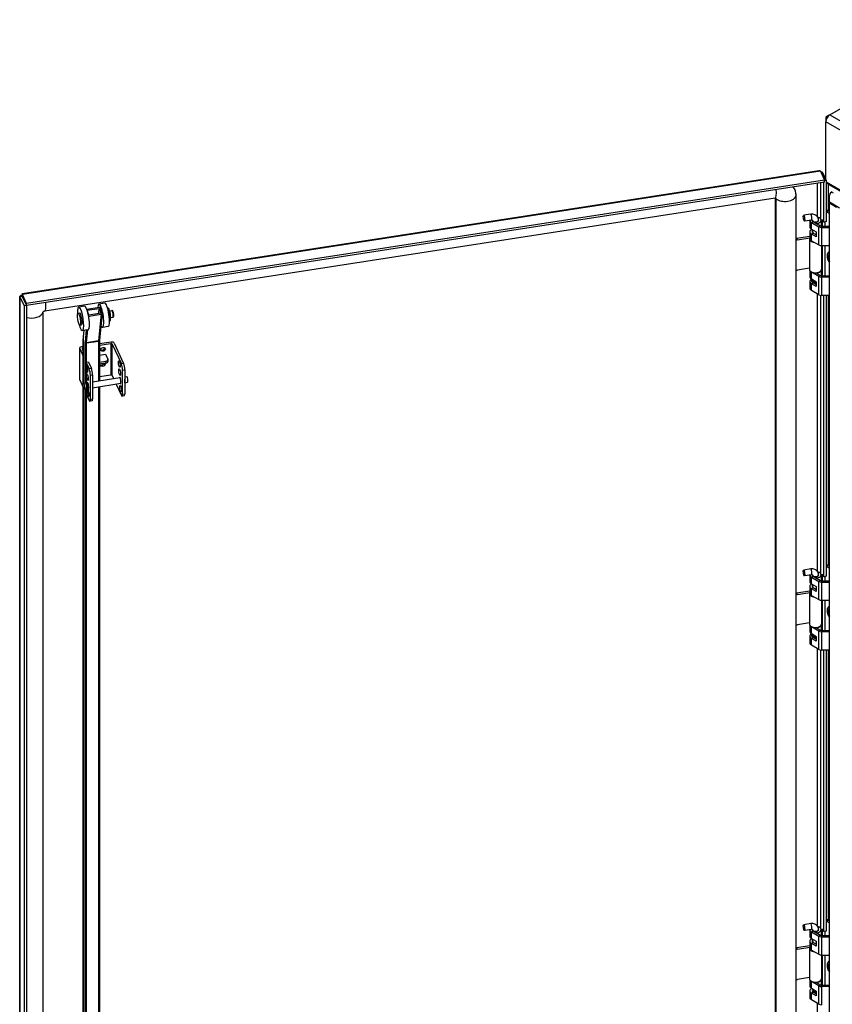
# Model space of a CAD drawing. Extents: x 784 to 1207, y 24 to 294.
# Tile 180 of 217: x 1104 to 1132, y 142 to 177. Entities that reach past the tile are written whole.
import ezdxf

# ---------------------------------------------------------------- set-up
doc = ezdxf.new("R2010")
doc.units = 0
doc.header["$LTSCALE"] = 4
doc.header["$MEASUREMENT"] = 0
doc.layers.get('0').update_dxf_attribs({"linetype": 'CONTINUOUS'})

msp = doc.modelspace()

# ---------------------------------------------------------------- linework, layer by layer
for p, q in [((1132.237, 173.615), (1138.015, 176.951)), ((1132.237, 173.615), (1132.093, 173.532)), ((1132.093, 173.532), (1132.093, 173.366)), ((1132.093, 173.532), (1132.135, 173.508)), ((1132.093, 171.353), (1132.093, 173.366)), ((1174.47, 148.899), (1132.093, 173.366)), ((1132.237, 173.615), (1174.614, 149.149)), ((1131.901, 171.643), (1103.897, 167.311)), ((1103.901, 167.344), (1131.845, 171.667)), ((1131.901, 171.643), (1132.047, 171.328)), ((1132.047, 171.328), (1104.043, 166.996)), ((1131.932, 171.577), (1131.985, 171.585)), ((1132.104, 171.328), (1131.985, 171.585)), ((1132.047, 171.319), (1132.104, 171.328)), ((1132.047, 171.257), (1132.047, 171.328)), ((1132.104, 171.328), (1132.104, 169.868)), ((1132.047, 171.257), (1104.043, 166.925)), ((1131.806, 170.027), (1131.806, 171.22)), ((1131.901, 171.235), (1131.901, 169.98)), ((1132.02, 169.856), (1132.02, 171.253)), ((1132.104, 171.265), (1133.102, 170.689)), ((1132.116, 170.249), (1132.116, 171.258)), ((1132.206, 171.206), (1132.176, 171.188)), ((1132.176, 171.188), (1132.176, 170.252)), ((1132.176, 171.188), (1133.02, 170.701)), ((1130.318, 170.694), (1104.684, 166.728)), ((1130.332, 116.745), (1130.332, 170.695)), ((1130.346, 116.716), (1130.346, 170.668)), ((1131.051, 116.827), (1131.051, 170.778)), ((1131.051, 116.825), (1131.051, 170.776)), ((1132.217, 170.563), (1132.217, 170.783)), ((1132.321, 170.913), (1132.26, 170.878)), ((1132.127, 170.256), (1132.104, 170.243)), ((1132.118, 170.215), (1132.179, 170.25)), ((1132.179, 170.25), (1132.217, 170.229)), ((1132.217, 170.563), (1132.576, 170.355)), ((1132.247, 170.545), (1132.217, 170.527)), ((1132.217, 170.527), (1132.468, 170.382)), ((1132.217, 116.52), (1132.217, 170.527)), ((1131.31, 170.078), (1131.316, 170.087)), ((1131.564, 170.128), (1131.321, 170.09)), ((1131.338, 169.893), (1131.347, 169.886)), ((1131.596, 169.922), (1131.352, 169.884)), ((1131.532, 169.912), (1131.532, 169.687)), ((1131.627, 169.896), (1131.627, 169.919)), ((1131.872, 170.002), (1131.827, 169.976)), ((1131.835, 169.896), (1131.835, 169.92)), ((1131.93, 169.92), (1131.93, 169.717)), ((1131.98, 169.715), (1131.98, 169.943)), ((1131.98, 169.943), (1132.02, 169.856)), ((1132.118, 170.215), (1132.217, 170.158)), ((1131.59, 169.839), (1131.651, 169.874)), ((1131.59, 169.605), (1131.59, 169.839)), ((1131.59, 169.839), (1131.851, 169.688)), ((1131.59, 169.605), (1131.76, 169.507)), ((1131.627, 169.492), (1131.627, 169.584)), ((1131.651, 169.874), (1131.912, 169.724)), ((1131.76, 169.812), (1131.76, 169.858)), ((1131.76, 169.858), (1131.783, 169.809)), ((1131.783, 169.799), (1131.783, 169.809)), ((1131.851, 169.688), (1131.912, 169.724)), ((1131.851, 169.051), (1131.851, 169.688)), ((1131.949, 169.715), (1132.217, 169.715)), ((1131.949, 169.665), (1131.949, 169.715)), ((1131.949, 169.665), (1132.217, 169.665)), ((1131.949, 169.027), (1131.949, 169.665)), ((1132.104, 169.868), (1132.02, 169.856)), ((1132.064, 169.862), (1132.064, 169.715)), ((1131.068, 169.286), (1131.532, 169.357)), ((1131.094, 169.23), (1131.068, 169.286)), ((1131.094, 169.23), (1131.532, 169.298)), ((1131.518, 169.261), (1131.518, 168.198)), ((1131.532, 169.288), (1131.524, 169.289)), ((1131.532, 169.516), (1131.532, 169.283)), ((1131.59, 169.435), (1131.651, 169.47)), ((1131.76, 169.337), (1131.59, 169.435)), ((1131.59, 169.201), (1131.59, 169.435)), ((1131.651, 169.47), (1131.76, 169.408)), ((1131.76, 169.507), (1131.76, 169.337)), ((1131.76, 169.453), (1131.76, 169.454)), ((1131.76, 169.408), (1131.76, 169.454)), ((1131.59, 169.201), (1131.851, 169.051)), ((1131.943, 169.027), (1131.943, 168.198)), ((1131.949, 169.027), (1132.217, 169.027)), ((1131.98, 167.971), (1131.98, 169.027)), ((1132.064, 169.027), (1132.064, 167.971)), ((1131.518, 168.232), (1131.094, 168.167)), ((1131.532, 168.155), (1131.532, 167.943)), ((1131.63, 167.744), (1131.572, 167.84)), ((1131.59, 168.096), (1131.6, 168.101)), ((1131.851, 167.945), (1131.59, 168.096)), ((1131.59, 167.862), (1131.59, 168.096)), ((1131.59, 167.862), (1131.76, 167.763)), ((1131.747, 168.076), (1131.912, 167.98)), ((1131.76, 168.068), (1131.76, 168.077)), ((1131.783, 168.066), (1131.777, 168.078)), ((1131.783, 168.055), (1131.783, 168.066)), ((1131.851, 167.945), (1131.912, 167.98)), ((1131.851, 167.307), (1131.851, 167.945)), ((1131.93, 168.155), (1131.93, 167.974)), ((1131.949, 167.921), (1131.949, 167.971)), ((1131.949, 167.971), (1132.217, 167.971)), ((1132.217, 167.921), (1131.949, 167.921)), ((1131.949, 167.284), (1131.949, 167.921)), ((1131.532, 167.773), (1131.532, 167.539)), ((1131.59, 167.692), (1131.651, 167.727)), ((1131.76, 167.593), (1131.59, 167.692)), ((1131.59, 167.458), (1131.59, 167.692)), ((1131.628, 167.746), (1131.628, 167.747)), ((1131.651, 167.727), (1131.76, 167.664)), ((1131.676, 167.722), (1131.663, 167.72)), ((1131.666, 167.803), (1131.666, 167.818)), ((1131.666, 167.803), (1131.678, 167.794)), ((1131.678, 167.793), (1131.673, 167.79)), ((1131.678, 167.781), (1131.678, 167.811)), ((1131.715, 167.79), (1131.715, 167.699)), ((1131.76, 167.763), (1131.76, 167.593)), ((1131.76, 167.71), (1131.76, 167.71)), ((1131.76, 167.664), (1131.76, 167.71)), ((1103.807, 112.035), (1103.807, 167.241)), ((1103.896, 167.239), (1103.812, 167.226)), ((1103.812, 167.226), (1103.958, 166.912)), ((1103.812, 167.226), (1103.812, 112)), ((1103.896, 167.239), (1104.042, 166.925)), ((1104.043, 166.996), (1103.897, 167.311)), ((1103.897, 167.24), (1103.897, 167.311)), ((1103.897, 167.24), (1104.043, 166.925)), ((1131.851, 167.307), (1131.59, 167.458)), ((1131.806, 157.588), (1131.806, 167.333)), ((1131.901, 167.288), (1131.901, 157.541)), ((1132.217, 167.284), (1131.949, 167.284)), ((1132.02, 157.417), (1132.02, 167.284)), ((1132.104, 167.284), (1132.104, 157.43)), ((1132.116, 157.811), (1132.116, 167.284)), ((1132.176, 167.284), (1132.176, 157.813)), ((1103.951, 167.122), (1103.951, 167.12)), ((1104.042, 166.925), (1103.958, 166.912)), ((1103.958, 166.912), (1103.958, 111.686)), ((1104.042, 166.925), (1104.042, 111.698)), ((1104.043, 166.925), (1104.043, 166.996)), ((1106.081, 166.902), (1105.88, 166.871)), ((1106.588, 166.857), (1106.164, 166.791)), ((1106.175, 166.76), (1106.598, 166.826)), ((1106.581, 166.66), (1106.598, 166.826)), ((1106.786, 167.011), (1106.585, 166.98)), ((1106.598, 166.826), (1106.656, 166.653)), ((1106.638, 166.832), (1106.696, 166.659)), ((1106.886, 166.842), (1106.901, 166.844)), ((1104.612, 166.688), (1104.612, 139.406)), ((1104.612, 166.686), (1104.612, 139.406)), ((1105.851, 166.656), (1105.912, 166.665)), ((1106.232, 166.587), (1106.175, 166.76)), ((1106.226, 166.605), (1106.598, 166.663)), ((1106.656, 166.653), (1106.232, 166.587)), ((1106.235, 166.482), (1106.243, 166.556)), ((1106.243, 166.556), (1106.666, 166.621)), ((1106.666, 166.621), (1106.57, 165.696)), ((1106.697, 166.648), (1106.601, 165.723)), ((1106.919, 166.712), (1106.924, 166.713)), ((1106.95, 166.512), (1106.955, 166.513)), ((1106.961, 166.735), (1107.038, 166.747)), ((1106.997, 166.503), (1107.074, 166.515)), ((1105.915, 166.244), (1105.975, 166.253)), ((1106.914, 166.187), (1106.712, 166.156)), ((1106.958, 166.379), (1106.972, 166.381)), ((1106.209, 166.078), (1106.007, 166.047)), ((1106.034, 165.766), (1106.034, 164.206)), ((1106.035, 164.206), (1106.035, 165.76)), ((1106.059, 166.055), (1106.037, 165.839)), ((1106.038, 165.828), (1106.062, 166.056)), ((1106.139, 166.068), (1106.096, 165.655)), ((1106.147, 165.63), (1106.193, 166.076)), ((1105.907, 165.434), (1105.907, 164.327)), ((1105.91, 165.422), (1106.034, 165.155)), ((1105.91, 164.315), (1105.91, 165.422)), ((1106.034, 165.491), (1105.969, 165.481)), ((1105.996, 165.413), (1106.034, 165.332)), ((1106.025, 165.442), (1106.034, 165.444)), ((1106.025, 165.349), (1106.025, 165.442)), ((1106.095, 165.631), (1106.095, 164.272)), ((1106.146, 165.614), (1106.569, 165.68)), ((1106.146, 164.928), (1106.146, 165.614)), ((1106.147, 165.63), (1106.57, 165.696)), ((1106.569, 165.68), (1106.569, 164.289)), ((1106.6, 165.703), (1106.6, 164.294)), ((1107.015, 165.643), (1106.6, 165.579)), ((1106.6, 165.531), (1106.999, 165.593)), ((1106.999, 165.593), (1106.999, 164.486)), ((1107.05, 164.469), (1107.05, 165.576)), ((1107.05, 165.576), (1107.374, 164.878)), ((1107.117, 165.609), (1107.451, 164.89)), ((1106.6, 165.183), (1106.818, 165.217)), ((1106.818, 165.217), (1106.898, 165.046)), ((1106.139, 164.927), (1106.243, 164.703)), ((1106.139, 164.927), (1106.139, 164.79)), ((1106.139, 164.73), (1106.139, 164.298)), ((1106.216, 164.939), (1106.146, 164.928)), ((1106.146, 164.792), (1106.166, 164.795)), ((1106.146, 164.729), (1106.146, 164.792)), ((1106.185, 164.735), (1106.146, 164.729)), ((1106.216, 164.939), (1106.32, 164.715)), ((1106.32, 164.715), (1106.243, 164.703)), ((1106.6, 164.939), (1106.826, 164.974)), ((1106.826, 164.91), (1106.6, 164.875)), ((1106.6, 164.832), (1106.7, 164.848)), ((1106.721, 164.804), (1106.6, 164.785)), ((1106.7, 164.848), (1106.721, 164.804)), ((1106.815, 164.908), (1106.818, 164.901)), ((1106.818, 164.908), (1106.818, 164.901)), ((1106.826, 164.974), (1106.826, 164.91)), ((1106.901, 165.031), (1106.901, 164.966)), ((1107.451, 164.89), (1107.374, 164.878)), ((1106.284, 164.488), (1106.36, 164.5)), ((1106.284, 163.636), (1106.284, 164.488)), ((1106.36, 164.5), (1106.36, 163.648)), ((1106.36, 164.256), (1107.322, 164.405)), ((1106.999, 164.486), (1106.6, 164.424)), ((1107.05, 164.469), (1107.096, 164.37)), ((1107.415, 164.663), (1107.491, 164.675)), ((1107.415, 163.811), (1107.415, 164.663)), ((1107.491, 164.675), (1107.491, 163.823)), ((1107.491, 164.431), (1107.56, 164.442)), ((1105.91, 164.315), (1106.034, 164.048)), ((1106.031, 164.205), (1106.111, 164.218)), ((1106.034, 164.056), (1106.034, 140.08)), ((1106.035, 140.074), (1106.035, 164.051)), ((1106.132, 164.299), (1106.111, 164.296)), ((1106.119, 164.294), (1106.14, 164.297)), ((1106.125, 164.209), (1106.119, 164.294)), ((1106.124, 164.209), (1106.122, 164.209)), ((1106.146, 164.212), (1106.125, 164.209)), ((1106.14, 164.297), (1106.146, 164.212)), ((1106.146, 164.223), (1106.191, 164.23)), ((1106.167, 164.027), (1106.151, 164.024)), ((1106.171, 164.183), (1106.161, 164.089)), ((1106.168, 164.026), (1106.188, 164.005)), ((1106.192, 164.186), (1106.171, 164.183)), ((1106.22, 164.024), (1106.223, 164.025)), ((1106.36, 164.046), (1107.354, 164.2)), ((1106.569, 164.078), (1106.569, 140.353)), ((1106.6, 164.083), (1106.6, 140.291)), ((1107.187, 164.174), (1107.374, 163.771)), ((1107.491, 164.221), (1107.592, 164.237)), ((1106.062, 164), (1106.143, 164.012)), ((1106.095, 164.005), (1106.095, 139.946)), ((1106.12, 164.005), (1106.13, 164.007)), ((1106.131, 164.011), (1106.128, 163.996)), ((1106.139, 163.909), (1106.139, 163.82)), ((1106.139, 163.82), (1106.243, 163.596)), ((1106.146, 139.929), (1106.146, 163.806)), ((1106.155, 163.997), (1106.176, 164)), ((1106.162, 163.923), (1106.155, 163.997)), ((1106.162, 163.923), (1106.183, 163.927)), ((1106.17, 163.898), (1106.174, 163.898)), ((1106.175, 164.017), (1106.176, 164.018)), ((1106.176, 164), (1106.183, 163.927)), ((1106.2, 163.86), (1106.179, 163.857)), ((1107.475, 163.756), (1107.398, 163.744)), ((1107.491, 163.823), (1107.415, 163.811)), ((1106.344, 163.581), (1106.267, 163.569)), ((1106.36, 163.648), (1106.284, 163.636)), ((1132.127, 157.817), (1132.104, 157.804)), ((1132.118, 157.776), (1132.179, 157.812)), ((1132.179, 157.812), (1132.217, 157.79)), ((1131.31, 157.639), (1131.316, 157.648)), ((1131.564, 157.689), (1131.321, 157.651)), ((1131.596, 157.483), (1131.352, 157.445)), ((1131.532, 157.473), (1131.532, 157.248)), ((1131.627, 157.457), (1131.627, 157.48)), ((1131.872, 157.563), (1131.827, 157.537)), ((1131.835, 157.457), (1131.835, 157.482)), ((1131.93, 157.482), (1131.93, 157.278)), ((1131.98, 157.276), (1131.98, 157.504)), ((1131.98, 157.504), (1132.02, 157.417)), ((1132.118, 157.776), (1132.217, 157.719)), ((1131.338, 157.454), (1131.347, 157.447)), ((1131.59, 157.4), (1131.651, 157.436)), ((1131.59, 157.166), (1131.59, 157.4)), ((1131.59, 157.4), (1131.851, 157.25)), ((1131.59, 157.166), (1131.76, 157.068)), ((1131.627, 157.053), (1131.627, 157.145)), ((1131.651, 157.436), (1131.912, 157.285)), ((1131.76, 157.373), (1131.76, 157.419)), ((1131.76, 157.419), (1131.783, 157.371)), ((1131.783, 157.36), (1131.783, 157.371)), ((1131.851, 157.25), (1131.912, 157.285)), ((1131.851, 156.612), (1131.851, 157.25)), ((1131.949, 157.276), (1132.217, 157.276)), ((1131.949, 157.226), (1131.949, 157.276)), ((1131.949, 157.226), (1132.217, 157.226)), ((1131.949, 156.588), (1131.949, 157.226)), ((1132.104, 157.43), (1132.02, 157.417)), ((1132.064, 157.423), (1132.064, 157.276)), ((1131.068, 156.847), (1131.532, 156.919)), ((1131.094, 156.791), (1131.068, 156.847)), ((1131.094, 156.791), (1131.532, 156.859)), ((1131.518, 156.822), (1131.518, 155.759)), ((1131.532, 156.849), (1131.524, 156.85)), ((1131.532, 157.078), (1131.532, 156.844)), ((1131.59, 156.996), (1131.651, 157.032)), ((1131.76, 156.898), (1131.59, 156.996)), ((1131.59, 156.762), (1131.59, 156.996)), ((1131.651, 157.032), (1131.76, 156.969)), ((1131.76, 157.068), (1131.76, 156.898)), ((1131.76, 157.015), (1131.76, 157.015)), ((1131.76, 156.969), (1131.76, 157.015)), ((1131.59, 156.762), (1131.851, 156.612)), ((1131.943, 156.588), (1131.943, 155.759)), ((1131.949, 156.588), (1132.217, 156.588)), ((1131.98, 155.533), (1131.98, 156.588)), ((1132.064, 156.588), (1132.064, 155.533)), ((1131.518, 155.794), (1131.094, 155.728)), ((1131.532, 155.717), (1131.532, 155.504)), ((1131.63, 155.305), (1131.572, 155.401)), ((1131.59, 155.657), (1131.6, 155.663)), ((1131.851, 155.506), (1131.59, 155.657)), ((1131.59, 155.423), (1131.59, 155.657)), ((1131.59, 155.423), (1131.76, 155.325)), ((1131.747, 155.637), (1131.912, 155.541)), ((1131.76, 155.629), (1131.76, 155.638)), ((1131.783, 155.627), (1131.777, 155.64)), ((1131.783, 155.616), (1131.783, 155.627)), ((1131.851, 155.506), (1131.912, 155.541)), ((1131.851, 154.868), (1131.851, 155.506)), ((1131.93, 155.717), (1131.93, 155.535)), ((1131.949, 155.483), (1131.949, 155.533)), ((1131.949, 155.533), (1132.217, 155.533)), ((1132.217, 155.483), (1131.949, 155.483)), ((1131.949, 154.845), (1131.949, 155.483)), ((1131.532, 155.334), (1131.532, 155.1)), ((1131.59, 155.253), (1131.651, 155.288)), ((1131.76, 155.155), (1131.59, 155.253)), ((1131.59, 155.019), (1131.59, 155.253)), ((1131.628, 155.307), (1131.628, 155.308)), ((1131.651, 155.288), (1131.76, 155.225)), ((1131.676, 155.283), (1131.663, 155.281)), ((1131.666, 155.364), (1131.666, 155.379)), ((1131.666, 155.364), (1131.678, 155.356)), ((1131.678, 155.355), (1131.673, 155.352)), ((1131.678, 155.342), (1131.678, 155.372)), ((1131.715, 155.351), (1131.715, 155.26)), ((1131.76, 155.325), (1131.76, 155.155)), ((1131.76, 155.271), (1131.76, 155.271)), ((1131.76, 155.225), (1131.76, 155.271)), ((1131.851, 154.868), (1131.59, 155.019)), ((1131.806, 145.149), (1131.806, 154.894)), ((1131.901, 154.85), (1131.901, 145.102)), ((1132.217, 154.845), (1131.949, 154.845)), ((1132.02, 144.978), (1132.02, 154.845)), ((1132.104, 154.845), (1132.104, 144.991)), ((1132.116, 145.372), (1132.116, 154.845)), ((1132.176, 154.845), (1132.176, 145.375)), ((1132.127, 145.378), (1132.104, 145.365)), ((1131.31, 145.2), (1131.316, 145.209)), ((1131.564, 145.25), (1131.321, 145.212)), ((1131.596, 145.044), (1131.352, 145.006)), ((1131.532, 145.034), (1131.532, 144.809)), ((1131.627, 145.018), (1131.627, 145.041)), ((1131.872, 145.124), (1131.827, 145.099)), ((1131.835, 145.018), (1131.835, 145.043)), ((1131.93, 145.043), (1131.93, 144.839)), ((1131.98, 144.837), (1131.98, 145.065)), ((1131.98, 145.065), (1132.02, 144.978)), ((1132.118, 145.337), (1132.179, 145.373)), ((1132.118, 145.337), (1132.217, 145.28)), ((1132.179, 145.373), (1132.217, 145.351)), ((1131.338, 145.015), (1131.347, 145.008)), ((1131.59, 144.961), (1131.651, 144.997)), ((1131.59, 144.728), (1131.59, 144.961)), ((1131.59, 144.961), (1131.851, 144.811)), ((1131.59, 144.728), (1131.76, 144.629)), ((1131.627, 144.614), (1131.627, 144.706)), ((1131.651, 144.997), (1131.912, 144.846)), ((1131.76, 144.934), (1131.76, 144.98)), ((1131.76, 144.98), (1131.783, 144.932)), ((1131.783, 144.921), (1131.783, 144.932)), ((1131.851, 144.811), (1131.912, 144.846)), ((1131.851, 144.173), (1131.851, 144.811)), ((1131.949, 144.837), (1132.217, 144.837)), ((1131.949, 144.787), (1131.949, 144.837)), ((1131.949, 144.787), (1132.217, 144.787)), ((1131.949, 144.149), (1131.949, 144.787)), ((1132.104, 144.991), (1132.02, 144.978)), ((1132.064, 144.985), (1132.064, 144.837)), ((1131.068, 144.408), (1131.532, 144.48)), ((1131.094, 144.352), (1131.068, 144.408)), ((1131.094, 144.352), (1131.532, 144.42)), ((1131.518, 144.384), (1131.518, 143.32)), ((1131.532, 144.41), (1131.524, 144.411)), ((1131.532, 144.639), (1131.532, 144.405)), ((1131.59, 144.557), (1131.651, 144.593)), ((1131.76, 144.459), (1131.59, 144.557)), ((1131.59, 144.324), (1131.59, 144.557)), ((1131.651, 144.593), (1131.76, 144.53)), ((1131.76, 144.629), (1131.76, 144.459)), ((1131.76, 144.576), (1131.76, 144.576)), ((1131.76, 144.53), (1131.76, 144.576)), ((1131.59, 144.324), (1131.851, 144.173)), ((1131.943, 144.15), (1131.943, 143.32)), ((1131.949, 144.149), (1132.217, 144.149)), ((1131.98, 143.094), (1131.98, 144.149)), ((1132.064, 144.149), (1132.064, 143.094)), ((1131.518, 143.355), (1131.094, 143.289)), ((1131.532, 143.278), (1131.532, 143.065)), ((1131.59, 143.218), (1131.6, 143.224)), ((1131.851, 143.067), (1131.59, 143.218)), ((1131.59, 142.984), (1131.59, 143.218)), ((1131.59, 142.984), (1131.76, 142.886)), ((1131.747, 143.198), (1131.912, 143.103)), ((1131.76, 143.191), (1131.76, 143.199)), ((1131.783, 143.188), (1131.777, 143.201)), ((1131.783, 143.178), (1131.783, 143.188)), ((1131.851, 143.067), (1131.912, 143.103)), ((1131.851, 142.429), (1131.851, 143.067)), ((1131.93, 143.278), (1131.93, 143.096)), ((1131.949, 143.044), (1131.949, 143.094)), ((1131.949, 143.094), (1132.217, 143.094)), ((1132.217, 143.044), (1131.949, 143.044)), ((1131.949, 142.406), (1131.949, 143.044)), ((1131.532, 142.895), (1131.532, 142.661)), ((1131.59, 142.814), (1131.651, 142.849)), ((1131.76, 142.716), (1131.59, 142.814)), ((1131.59, 142.58), (1131.59, 142.814)), ((1131.649, 142.851), (1131.649, 142.879)), ((1131.651, 142.849), (1131.76, 142.786)), ((1131.678, 142.916), (1131.673, 142.913)), ((1131.678, 142.903), (1131.678, 142.933)), ((1131.76, 142.886), (1131.76, 142.716)), ((1131.76, 142.832), (1131.76, 142.832)), ((1131.76, 142.787), (1131.76, 142.832)), ((1131.851, 142.429), (1131.59, 142.58)), ((1131.806, 132.711), (1131.806, 142.456))]:
    msp.add_line(p, q)
for centre, major_axis, ratio, start_param, end_param in [((1132.237, 173.449), (0.102, 0.177), 0.57735, 0.785398, 2.356194), ((1130.257, 171.083), (0.06, -0.389), 0.211325, 0, 1.310197), ((1130.296, 170.66), (0.709, 0.329), 0.788675, 5.932306, 6.470384), ((1132.32, 171.271), (-0.204, 0), 0.57735, 0.12123, 0.785398), ((1130.296, 170.66), (0.0472, 0.0219), 0.788675, 5.932306, 6.701055), ((1130.427, 170.696), (-0.0951, 0), 0.57735, 0.026324, 0.551059), ((1130.66, 170.805), (0.394, 0), 0.57735, 3.792918, 6.155459), ((1130.956, 170.778), (0.0951, 0), 0.57735, 6.255725, 6.283185), ((1132.364, 170.698), (-0.104, 0.18), 0.57735, 5.497787, 7.068583), ((1132.179, 170.165), (-0.0521, 0.0902), 0.57735, 5.497787, 6.283185), ((1131.336, 169.987), (0.016, -0.103), 0.211325, 6.065257, 9.642707), ((1131.731, 169.92), (-0.199, 0), 0.57735, 0.074459, 0.785398), ((1131.58, 170.025), (0.016, -0.103), 0.211325, 0, 3.141593), ((1131.731, 169.92), (-0.113, 0), 0.57735, 6.266476, 7.068583), ((1131.731, 169.92), (-0.104, 0), 0.57735, 0.031379, 3.141593), ((1131.731, 169.92), (0.113, 0), 0.57735, 4.974792, 6.709205), ((1131.731, 169.92), (0.199, 0), 0.57735, 4.974792, 7.068583), ((1131.731, 169.92), (-0.199, 0), 0.57735, 3.926991, 4.329755), ((1132.118, 170.13), (0.0521, -0.0902), 0.57735, 2.356194, 2.53906), ((1131.731, 169.516), (-0.199, 0), 0.57735, 5.451746, 7.068583), ((1131.731, 169.687), (-0.199, 0), 0.57735, 0, 0.785398), ((1131.949, 169.745), (0.139, 0), 0.57735, 3.926991, 4.712389), ((1131.949, 169.745), (0.0521, 0), 0.57735, 3.926991, 4.712389), ((1131.068, 169.243), (-0.0472, -0.0219), 0.788675, 4.36151, 4.715347), ((1131.094, 169.187), (0.0472, 0.0219), 0.788675, 1.219917, 2.257075), ((1131.731, 169.261), (-0.213, 0), 0.57735, 6.057803, 7.687158), ((1131.731, 169.283), (-0.199, 0), 0.57735, 0, 0.785398), ((1131.731, 169.516), (-0.113, 0), 0.57735, 5.895869, 7.068583), ((1131.731, 169.516), (0.113, 0), 0.57735, 4.974792, 4.975816), ((1131.949, 169.107), (0.139, 0), 0.57735, 3.926991, 4.712389), ((1132.339, 168.557), (-0.142, 0.246), 0.57735, 6.151494, 7.985673), ((1132.332, 168.553), (-0.132, 0.229), 0.57735, 6.165701, 6.939285), ((1132.308, 168.539), (-0.098, 0.169), 0.57735, 6.220072, 7.917095), ((1132.314, 168.543), (-0.087, 0.151), 0.57735, 0.131564, 1.439233), ((1131.094, 168.209), (-0.0472, -0.0219), 0.788675, 0.182758, 1.219917), ((1131.731, 168.198), (-0.213, 0), 0.57735, 0, 1.832596), ((1131.731, 168.198), (0.213, 0), 0.57735, 4.974188, 6.283185), ((1131.731, 167.773), (-0.199, 0), 0.57735, 5.64268, 7.068583), ((1131.731, 167.943), (-0.199, 0), 0.57735, 0, 0.785398), ((1131.731, 168.177), (-0.199, 0), 0.57735, 0.285566, 0.785398), ((1131.731, 167.872), (-0.168, 0), 0.57735, 0.336017, 0.499034), ((1131.731, 167.773), (-0.113, 0), 0.57735, 5.416215, 5.811591), ((1131.731, 168.177), (0.199, 0), 0.57735, 4.974792, 5.997619), ((1131.949, 168.002), (-0.139, 0), 0.57735, 0.785398, 1.570796), ((1131.949, 168.002), (0.0521, 0), 0.57735, 3.926991, 4.712389), ((1131.731, 167.539), (-0.199, 0), 0.57735, 0, 0.785398), ((1131.731, 167.773), (-0.113, 0), 0.57735, 0.204924, 0.785398), ((1131.731, 167.757), (0.103, 0), 0.57735, 2.252696, 2.620284), ((1131.731, 167.757), (-0.0817, 0), 0.57735, 5.497787, 6.229382), ((1131.731, 167.757), (0.0817, 0), 0.57735, 3.976984, 4.513219), ((1131.731, 167.757), (0.0817, 0), 0.57735, 3.97874, 4.513219), ((1131.731, 167.781), (-0.0525, 0), 0.57735, 0, 1.257942), ((1131.731, 167.757), (-0.103, 0), 0.57735, 1.216427, 1.412495), ((1131.731, 167.773), (0.113, 0), 0.57735, 4.974792, 4.975816), ((1131.949, 167.364), (-0.139, 0), 0.57735, 0.785398, 1.570796), ((1104.662, 166.694), (-0.709, -0.329), 0.788675, 5.349205, 5.350409), ((1104.623, 167.118), (0.06, -0.389), 0.211325, 0, 1.310197), ((1105.944, 166.459), (-0.064, 0.412), 0.211325, 2.049901, 7.374877), ((1106.145, 166.49), (-0.064, 0.412), 0.211325, 3.141593, 6.283185), ((1106.175, 166.76), (0.0414, -0.0043), 0.761802, 1.903092, 1.97626), ((1106.649, 166.568), (-0.064, 0.412), 0.211325, 2.546047, 7.068254), ((1106.598, 166.826), (0.0414, -0.0043), 0.761802, 0.332296, 1.903092), ((1106.85, 166.599), (-0.064, 0.412), 0.211325, 3.141593, 6.283185), ((1106.92, 166.61), (0.036, -0.232), 0.211325, 0.031254, 3.110339), ((1106.936, 166.613), (0.036, -0.232), 0.211325, 0, 3.141593), ((1104.221, 166.715), (0.394, 0), 0.57735, 4.241586, 6.155459), ((1104.662, 166.694), (-0.0472, -0.0219), 0.788675, 5.865315, 5.932306), ((1104.517, 166.688), (0.0951, 0), 0.57735, 6.255725, 6.283185), ((1105.944, 166.459), (0.032, -0.206), 0.211325, 0, 3.141593), ((1106.232, 166.587), (-0.0414, 0.0043), 0.761802, 1.421366, 1.903092), ((1106.608, 166.562), (-0.016, 0.103), 0.211325, 5.623913, 6.520384), ((1106.656, 166.653), (0.0414, -0.0043), 0.761802, 5.044685, 6.615481), ((1106.92, 166.61), (-0.022, 0.142), 0.211325, 3.561182, 5.863596), ((1106.962, 166.617), (-0.018, 0.116), 0.211325, 4.380698, 5.04408), ((1107.056, 166.631), (-0.018, 0.116), 0.211325, 3.141593, 6.283185), ((1106.075, 165.766), (-0.0417, 0), 0.57735, 0, 0.261799), ((1106.127, 165.561), (-0.054, 0.352), 0.211325, 0.677083, 0.938882), ((1106.078, 165.835), (-0.0414, 0.0043), 0.761802, 0, 0.332296), ((1105.99, 165.434), (-0.0833, 0), 0.57735, 4.974188, 6.544985), ((1106.036, 165.419), (-0.0417, 0), 0.57735, 4.974188, 6.544985), ((1106.127, 165.561), (0.019, -0.124), 0.211325, 3.818675, 4.080475), ((1106.135, 165.637), (-0.0417, 0), 0.57735, 0.261799, 1.832596), ((1106.136, 165.661), (-0.0414, 0.0043), 0.761802, 0.332296, 1.903092), ((1106.167, 165.568), (-0.0127, 0.0824), 0.211325, 0.677083, 0.938882), ((1106.558, 165.703), (0.0417, 0), 0.57735, 4.974188, 6.283185), ((1106.591, 165.633), (0.0127, -0.0824), 0.211325, 3.818675, 4.080475), ((1106.56, 165.727), (0.0414, -0.0043), 0.761802, 5.044685, 6.283185), ((1106.709, 165.434), (-0.0756, -0.0351), 0.788675, 0.379316, 2.762276), ((1107.01, 165.57), (0.0417, 0), 0.57735, 0.261799, 1.832596), ((1107.037, 165.596), (0.0833, 0), 0.57735, 0.261799, 1.832596), ((1106.135, 164.951), (-0.0417, 0), 0.57735, 1.670868, 1.832596), ((1106.167, 164.699), (-0.018, 0.114), 0.211325, 1.265971, 6.894978), ((1106.32, 164.587), (-0.024, 0.154), 0.211325, 4.080475, 5.651271), ((1106.7, 164.93), (0.0915, 0.0424), 0.788675, 4.36151, 5.427523), ((1106.721, 164.886), (0.0915, 0.0424), 0.788675, 4.36151, 5.932306), ((1106.8, 165.031), (0.101, 0), 0.57735, 4.974188, 6.544985), ((1106.8, 164.966), (0.101, 0), 0.57735, 4.974188, 6.283185), ((1107.374, 164.75), (0.024, -0.154), 0.211325, 0.938882, 2.509678), ((1107.451, 164.762), (-0.024, 0.154), 0.211325, 4.080475, 5.651271), ((1106.243, 164.575), (0.024, -0.154), 0.211325, 0.938882, 2.509678), ((1107.01, 164.463), (0.0417, 0), 0.57735, 0.261799, 1.832596), ((1107.328, 164.301), (-0.018, 0.114), 0.211325, 2.695989, 6.728789), ((1107.576, 164.339), (0.016, -0.103), 0.211325, 0, 3.141593), ((1105.99, 164.327), (-0.0833, 0), 0.57735, 0, 0.261799), ((1106.145, 164.076), (-0.034, 0.219), 0.211325, 6.118351, 7.142119), ((1106.145, 164.076), (0.034, -0.219), 0.211325, 4.999273, 8.325783), ((1106.127, 164.115), (0.016, -0.103), 0.211325, 0, 3.141593), ((1106.138, 164.117), (-0.0143, 0.0922), 0.211325, 6.20998, 6.283185), ((1106.166, 164.08), (-0.034, 0.219), 0.211325, 6.118351, 6.283185), ((1106.159, 164.12), (-0.016, 0.103), 0.211325, 5.229024, 6.178854), ((1106.159, 164.12), (-0.0143, 0.0922), 0.211325, 5.210571, 6.20998), ((1106.145, 164.007), (-0.0064, 0.0412), 0.211325, 4.429541, 5.114309), ((1106.138, 164.117), (-0.0143, 0.0922), 0.211325, 3.763689, 4.372259), ((1106.166, 164.05), (0.0038, -0.0247), 0.211325, 4.924885, 6.000337), ((1106.197, 164.126), (-0.018, 0.114), 0.211325, 3.453293, 6.728789), ((1106.166, 164.08), (0.034, -0.219), 0.211325, 0, 2.042598), ((1107.473, 164.323), (0.016, -0.103), 0.211325, 0.093462, 1.784302), ((1107.473, 164.323), (0.0143, -0.0922), 0.211325, 0.199581, 1.678183), ((1106.152, 164.087), (-0.034, 0.219), 0.211325, 1.902112, 1.919198), ((1106.123, 164.013), (0.0032, -0.0206), 0.211325, 5.060791, 6.873001), ((1106.167, 163.918), (0.0032, -0.0206), 0.211325, 4.429541, 6.241751), ((1106.138, 164.117), (0.034, -0.219), 0.211325, 6.241751, 7.0975), ((1106.166, 164.01), (0.0064, -0.0412), 0.211325, 1.287948, 1.785646), ((1106.159, 164.12), (0.016, -0.103), 0.211325, 6.227382, 6.318533), ((1106.188, 163.922), (0.0032, -0.0206), 0.211325, 4.429541, 5.141064), ((1106.213, 163.836), (-0.018, 0.114), 0.211325, 0.064555, 0.696167), ((1106.213, 163.836), (0.018, -0.114), 0.211325, 4.488064, 8.505594), ((1106.19, 163.985), (-0.0032, 0.0206), 0.211325, 3.955907, 6.000337), ((1107.374, 163.898), (0.024, -0.154), 0.211325, 5.651271, 7.222067), ((1107.451, 163.91), (0.024, -0.154), 0.211325, 0, 0.938882), ((1106.243, 163.723), (0.024, -0.154), 0.211325, 5.651271, 7.222067), ((1106.32, 163.735), (0.024, -0.154), 0.211325, 0, 0.938882), ((1132.179, 157.727), (-0.0521, 0.0902), 0.57735, 5.497787, 6.283185), ((1131.336, 157.548), (0.016, -0.103), 0.211325, 6.065257, 9.642707), ((1131.731, 157.482), (-0.199, 0), 0.57735, 0.074459, 0.785398), ((1131.58, 157.586), (0.016, -0.103), 0.211325, 0, 3.141593), ((1131.731, 157.482), (-0.113, 0), 0.57735, 6.266476, 7.068583), ((1131.731, 157.482), (-0.104, 0), 0.57735, 0.031379, 3.141593), ((1131.731, 157.482), (0.113, 0), 0.57735, 4.974792, 6.709205), ((1131.731, 157.482), (0.199, 0), 0.57735, 4.974792, 7.068583), ((1131.731, 157.482), (-0.199, 0), 0.57735, 3.926991, 4.329755), ((1132.118, 157.691), (0.0521, -0.0902), 0.57735, 2.356194, 2.53906), ((1131.731, 157.078), (-0.199, 0), 0.57735, 5.451746, 7.068583), ((1131.731, 157.248), (-0.199, 0), 0.57735, 0, 0.785398), ((1131.949, 157.306), (0.139, 0), 0.57735, 3.926991, 4.712389), ((1131.949, 157.306), (0.0521, 0), 0.57735, 3.926991, 4.712389), ((1131.068, 156.804), (-0.0472, -0.0219), 0.788675, 4.36151, 4.715347), ((1131.094, 156.749), (0.0472, 0.0219), 0.788675, 1.219917, 2.257075), ((1131.731, 156.822), (-0.213, 0), 0.57735, 6.057803, 7.687158), ((1131.731, 156.844), (-0.199, 0), 0.57735, 0, 0.785398), ((1131.731, 157.078), (-0.113, 0), 0.57735, 5.895869, 7.068583), ((1131.731, 157.078), (0.113, 0), 0.57735, 4.974792, 4.975816), ((1131.949, 156.668), (0.139, 0), 0.57735, 3.926991, 4.712389), ((1132.339, 156.118), (-0.142, 0.246), 0.57735, 6.151494, 7.985673), ((1132.332, 156.114), (-0.132, 0.229), 0.57735, 6.165701, 6.939285), ((1132.308, 156.1), (-0.098, 0.169), 0.57735, 6.220072, 7.917095), ((1132.314, 156.104), (-0.087, 0.151), 0.57735, 0.131564, 1.439233), ((1131.094, 155.771), (-0.0472, -0.0219), 0.788675, 0.182758, 1.219917), ((1131.731, 155.759), (-0.213, 0), 0.57735, 0, 1.832596), ((1131.731, 155.759), (0.213, 0), 0.57735, 4.974188, 6.283185), ((1131.731, 155.334), (-0.199, 0), 0.57735, 5.64268, 7.068583), ((1131.731, 155.504), (-0.199, 0), 0.57735, 0, 0.785398), ((1131.731, 155.738), (-0.199, 0), 0.57735, 0.285566, 0.785398), ((1131.731, 155.433), (-0.168, 0), 0.57735, 0.336017, 0.499034), ((1131.731, 155.738), (0.199, 0), 0.57735, 4.974792, 5.997619), ((1131.949, 155.563), (-0.139, 0), 0.57735, 0.785398, 1.570796), ((1131.949, 155.563), (0.0521, 0), 0.57735, 3.926991, 4.712389), ((1131.731, 155.1), (-0.199, 0), 0.57735, 0, 0.785398), ((1131.731, 155.334), (-0.113, 0), 0.57735, 0.204924, 0.785398), ((1131.731, 155.334), (-0.113, 0), 0.57735, 5.416215, 5.811591), ((1131.731, 155.318), (0.103, 0), 0.57735, 2.252696, 2.620284), ((1131.731, 155.318), (-0.0817, 0), 0.57735, 5.497787, 6.229382), ((1131.731, 155.318), (0.0817, 0), 0.57735, 3.976984, 4.513219), ((1131.731, 155.318), (0.0817, 0), 0.57735, 3.97874, 4.513219), ((1131.731, 155.342), (-0.0525, 0), 0.57735, 0, 1.257942), ((1131.731, 155.318), (-0.103, 0), 0.57735, 1.216427, 1.412495), ((1131.731, 155.334), (0.113, 0), 0.57735, 4.974792, 4.975816), ((1131.949, 154.925), (-0.139, 0), 0.57735, 0.785398, 1.570796), ((1132.179, 145.288), (-0.0521, 0.0902), 0.57735, 5.497787, 6.283185), ((1131.336, 145.109), (0.016, -0.103), 0.211325, 6.065257, 9.642707), ((1131.731, 145.043), (-0.199, 0), 0.57735, 0.074459, 0.785398), ((1131.58, 145.147), (0.016, -0.103), 0.211325, 0, 3.141593), ((1131.731, 145.043), (-0.113, 0), 0.57735, 6.266476, 7.068583), ((1131.731, 145.043), (-0.104, 0), 0.57735, 0.031379, 3.141593), ((1131.731, 145.043), (0.113, 0), 0.57735, 4.974792, 6.709205), ((1131.731, 145.043), (0.199, 0), 0.57735, 4.974792, 7.068583), ((1131.731, 145.043), (-0.199, 0), 0.57735, 3.926991, 4.329755), ((1132.118, 145.252), (0.0521, -0.0902), 0.57735, 2.356194, 2.53906), ((1131.731, 144.639), (-0.199, 0), 0.57735, 5.451746, 7.068583), ((1131.731, 144.809), (-0.199, 0), 0.57735, 0, 0.785398), ((1131.949, 144.867), (0.139, 0), 0.57735, 3.926991, 4.712389), ((1131.949, 144.867), (0.0521, 0), 0.57735, 3.926991, 4.712389), ((1131.068, 144.366), (-0.0472, -0.0219), 0.788675, 4.36151, 4.715347), ((1131.094, 144.31), (0.0472, 0.0219), 0.788675, 1.219917, 2.257075), ((1131.731, 144.384), (-0.213, 0), 0.57735, 6.057803, 7.687158), ((1131.731, 144.405), (-0.199, 0), 0.57735, 0, 0.785398), ((1131.731, 144.639), (-0.113, 0), 0.57735, 5.895869, 7.068583), ((1131.731, 144.639), (0.113, 0), 0.57735, 4.974792, 4.975816), ((1131.949, 144.23), (0.139, 0), 0.57735, 3.926991, 4.712389), ((1132.339, 143.679), (-0.142, 0.246), 0.57735, 6.151494, 7.985673), ((1132.332, 143.675), (-0.132, 0.229), 0.57735, 6.165701, 6.939285), ((1132.308, 143.661), (-0.098, 0.169), 0.57735, 6.220072, 7.917095), ((1132.314, 143.665), (-0.087, 0.151), 0.57735, 0.131564, 1.439233), ((1131.731, 143.32), (-0.213, 0), 0.57735, 0, 1.832596), ((1131.731, 143.32), (0.213, 0), 0.57735, 4.974188, 6.283185), ((1131.094, 143.332), (-0.0472, -0.0219), 0.788675, 0.182758, 1.219917), ((1131.731, 142.895), (-0.199, 0), 0.57735, 5.451746, 7.068583), ((1131.731, 143.065), (-0.199, 0), 0.57735, 0, 0.785398), ((1131.731, 143.299), (-0.199, 0), 0.57735, 0.285566, 0.785398), ((1131.731, 143.299), (0.199, 0), 0.57735, 4.974792, 5.997619), ((1131.949, 143.124), (-0.139, 0), 0.57735, 0.785398, 1.570796), ((1131.949, 143.124), (0.0521, 0), 0.57735, 3.926991, 4.712389), ((1131.731, 142.661), (-0.199, 0), 0.57735, 0, 0.785398), ((1131.731, 142.895), (-0.113, 0), 0.57735, 5.416215, 7.068583), ((1131.731, 142.831), (-0.104, 0), 0.57735, 5.614484, 5.814744), ((1131.731, 142.879), (-0.0817, 0), 0.57735, 5.497787, 8.220858), ((1131.731, 142.903), (-0.0525, 0), 0.57735, 0, 2.162746), ((1131.731, 142.831), (0.0817, 0), 0.57735, 5.06333, 5.077807), ((1131.731, 142.895), (0.113, 0), 0.57735, 4.974792, 4.975816), ((1131.949, 142.486), (-0.139, 0), 0.57735, 0.785398, 1.570796)]:
    msp.add_ellipse(centre, major_axis=major_axis, ratio=ratio, start_param=start_param, end_param=end_param)
for centre, major_axis, ratio in [((1131.328, 169.986), (-0.0147, 0.0947), 0.211325), ((1105.883, 166.45), (-0.032, 0.206), 0.211325), ((1106.73, 165.389), (0.0756, 0.0351), 0.788675), ((1107.298, 164.874), (0.018, -0.114), 0.211325), ((1106.181, 164.414), (0.018, -0.114), 0.211325), ((1107.312, 164.589), (0.018, -0.114), 0.211325), ((1106.047, 164.103), (0.016, -0.103), 0.211325), ((1107.344, 164.011), (0.018, -0.114), 0.211325), ((1131.328, 157.547), (-0.0147, 0.0947), 0.211325), ((1131.328, 145.108), (-0.0147, 0.0947), 0.211325)]:
    msp.add_ellipse(centre, major_axis=major_axis, ratio=ratio)
for points in [[(1131.845, 171.667), (1131.863, 171.669), (1131.882, 171.661), (1131.901, 171.643)], [(1131.985, 171.585), (1131.975, 171.597), (1131.949, 171.607), (1131.916, 171.61)], [(1130.333, 170.694), (1130.333, 170.694), (1130.333, 170.694), (1130.333, 170.694)], [(1103.897, 167.311), (1103.898, 167.332), (1103.899, 167.343), (1103.902, 167.343)], [(1104.016, 166.982), (1104.016, 166.982), (1104.016, 166.981), (1104.016, 166.981)]]:
    msp.add_open_spline(points, degree=3)
for points, knots in [([(1131.051, 170.778), (1131.051, 170.847), (1131.038, 170.916), (1130.997, 171.018), (1130.977, 171.054), (1130.953, 171.088)], [3.1415927, 3.1415927, 3.1415927, 3.1415927, 3.4496917, 3.4496917, 3.636677, 3.636677, 3.636677, 3.636677]), ([(1130.336, 170.695), (1130.336, 170.695), (1130.336, 170.695), (1130.336, 170.695), (1130.335, 170.695), (1130.332, 170.695), (1130.33, 170.695), (1130.324, 170.695), (1130.321, 170.694), (1130.318, 170.694)], [4.3083643, 4.3083643, 4.3083643, 4.3083643, 4.3131879, 4.3131879, 4.446255, 4.446255, 4.579322, 4.579322, 4.712389, 4.712389, 4.712389, 4.712389]), ([(1131.835, 169.92), (1131.835, 169.944), (1131.831, 169.969), (1131.815, 170.013), (1131.803, 170.033), (1131.773, 170.069), (1131.755, 170.084), (1131.715, 170.109), (1131.692, 170.118), (1131.644, 170.13), (1131.619, 170.132), (1131.584, 170.13), (1131.574, 170.129), (1131.564, 170.128)], [3.141593, 3.141593, 3.141593, 3.141593, 3.42814, 3.42814, 3.698402, 3.698402, 3.974175, 3.974175, 4.273502, 4.273502, 4.587661, 4.587661, 4.712389, 4.712389, 4.712389, 4.712389]), ([(1131.628, 169.918), (1131.628, 169.918), (1131.627, 169.918), (1131.623, 169.92), (1131.62, 169.921), (1131.613, 169.922), (1131.609, 169.923), (1131.602, 169.922), (1131.599, 169.922), (1131.596, 169.922)], [3.7752422, 3.7752422, 3.7752422, 3.7752422, 4.0840704, 4.0840704, 4.3521674, 4.3521674, 4.5726519, 4.5726519, 4.712389, 4.712389, 4.712389, 4.712389]), ([(1132.217, 168.445), (1132.202, 168.466), (1132.19, 168.488), (1132.167, 168.538), (1132.157, 168.566), (1132.146, 168.624), (1132.144, 168.653), (1132.147, 168.684), (1132.147, 168.686), (1132.147, 168.688)], [2.212446, 2.212446, 2.212446, 2.212446, 2.519442, 2.519442, 2.885321, 2.885321, 3.2512, 3.2512, 3.270891, 3.270891, 3.270891, 3.270891]), ([(1131.56, 167.884), (1131.56, 167.882), (1131.56, 167.881), (1131.56, 167.88), (1131.56, 167.88), (1131.56, 167.879), (1131.56, 167.879)], [-0.01381006, -0.01381006, -0.01381006, -0.01381006, 0, 0, 0, 0.00421881, 0.00421881, 0.00421881, 0.00421881]), ([(1131.56, 167.879), (1131.56, 167.876), (1131.56, 167.873), (1131.561, 167.868), (1131.562, 167.865), (1131.563, 167.86), (1131.564, 167.857), (1131.566, 167.852), (1131.567, 167.85), (1131.569, 167.845), (1131.571, 167.842), (1131.572, 167.84)], [1.3402706, 1.3402706, 1.3402706, 1.3402706, 1.4012192, 1.4012192, 1.4621679, 1.4621679, 1.5231165, 1.5231165, 1.5840651, 1.5840651, 1.6450138, 1.6450138, 1.6450138, 1.6450138]), ([(1131.583, 167.826), (1131.583, 167.826), (1131.583, 167.826), (1131.581, 167.829), (1131.58, 167.833), (1131.58, 167.836), (1131.58, 167.84), (1131.581, 167.844), (1131.584, 167.85), (1131.586, 167.854), (1131.59, 167.858), (1131.591, 167.859), (1131.593, 167.86)], [-0.0403438, -0.0403438, -0.0403438, -0.0403438, -0.0356783, -0.0356783, 0, 0, 0, 0.0356757, 0.0356757, 0.0716725, 0.0716725, 0.0875589, 0.0875589, 0.0875589, 0.0875589]), ([(1131.608, 167.851), (1131.608, 167.851), (1131.607, 167.851), (1131.605, 167.85), (1131.604, 167.849), (1131.601, 167.846), (1131.6, 167.845), (1131.599, 167.842), (1131.599, 167.841), (1131.599, 167.839), (1131.599, 167.838), (1131.599, 167.836), (1131.6, 167.835), (1131.6, 167.835), (1131.6, 167.835)], [-0.04931733, -0.04931733, -0.04931733, -0.04931733, -0.04428423, -0.04428423, -0.02924366, -0.02924366, -0.01453222, -0.01453222, 0, 0, 0, 0.01454194, 0.01454194, 0.01647846, 0.01647846, 0.01647846, 0.01647846]), ([(1103.897, 167.281), (1103.861, 167.28), (1103.833, 167.272), (1103.818, 167.26), (1103.805, 167.25), (1103.803, 167.237), (1103.812, 167.226)], [0.209984, 0.209984, 0.209984, 0.209984, 0.935327, 0.935327, 0.935327, 1.570796, 1.570796, 1.570796, 1.570796]), ([(1103.897, 167.242), (1103.896, 167.242), (1103.895, 167.241), (1103.895, 167.241), (1103.893, 167.241), (1103.893, 167.24), (1103.896, 167.239)], [1.0203867, 1.0203867, 1.0203867, 1.0203867, 1.1271971, 1.1271971, 1.1271971, 1.5707963, 1.5707963, 1.5707963, 1.5707963]), ([(1104.684, 166.728), (1104.68, 166.728), (1104.675, 166.727), (1104.667, 166.724), (1104.663, 166.723), (1104.654, 166.72), (1104.65, 166.718), (1104.642, 166.714), (1104.639, 166.712), (1104.631, 166.707), (1104.628, 166.705), (1104.622, 166.7), (1104.619, 166.697), (1104.615, 166.693), (1104.613, 166.69), (1104.61, 166.687), (1104.61, 166.686), (1104.61, 166.686)], [4.712389, 4.712389, 4.712389, 4.712389, 4.854214, 4.854214, 4.98538, 4.98538, 5.11183, 5.11183, 5.237828, 5.237828, 5.36731, 5.36731, 5.504908, 5.504908, 5.657145, 5.657145, 5.818172, 5.818172, 5.818172, 5.818172]), ([(1104.612, 166.688), (1104.612, 166.688), (1104.612, 166.688), (1104.612, 166.688), (1104.612, 166.688), (1104.612, 166.688), (1104.612, 166.688), (1104.612, 166.688), (1104.612, 166.688), (1104.612, 166.688), (1104.612, 166.688), (1104.612, 166.688)], [6.24235577, 6.24235577, 6.24235577, 6.24235577, 6.25052168, 6.25052168, 6.25868759, 6.25868759, 6.26685349, 6.26685349, 6.2750194, 6.2750194, 6.28318531, 6.28318531, 6.28318531, 6.28318531]), ([(1106.953, 166.501), (1106.953, 166.501), (1106.953, 166.501), (1106.953, 166.501), (1106.953, 166.502), (1106.954, 166.506), (1106.955, 166.509), (1106.956, 166.519), (1106.956, 166.526), (1106.956, 166.543), (1106.956, 166.553), (1106.954, 166.577), (1106.953, 166.589), (1106.949, 166.616), (1106.947, 166.629), (1106.942, 166.655), (1106.939, 166.667), (1106.933, 166.688), (1106.93, 166.698), (1106.925, 166.712), (1106.922, 166.718), (1106.919, 166.723), (1106.918, 166.724), (1106.918, 166.724)], [6.376276, 6.376276, 6.376276, 6.376276, 6.390163, 6.390163, 6.520973, 6.520973, 6.700745, 6.700745, 6.934945, 6.934945, 7.208524, 7.208524, 7.501846, 7.501846, 7.802123, 7.802123, 8.100843, 8.100843, 8.38777, 8.38777, 8.642672, 8.642672, 8.813445, 8.813445, 8.813445, 8.813445]), ([(1107.074, 166.515), (1107.078, 166.516), (1107.081, 166.517), (1107.088, 166.521), (1107.09, 166.523), (1107.095, 166.528), (1107.097, 166.531), (1107.101, 166.54), (1107.102, 166.545), (1107.106, 166.562), (1107.106, 166.575), (1107.105, 166.599), (1107.105, 166.61), (1107.102, 166.632), (1107.1, 166.643), (1107.096, 166.664), (1107.094, 166.675), (1107.089, 166.694), (1107.086, 166.703), (1107.078, 166.72), (1107.075, 166.728), (1107.065, 166.738), (1107.063, 166.741), (1107.055, 166.745), (1107.05, 166.747), (1107.043, 166.747), (1107.04, 166.747), (1107.038, 166.747)], [6.024064, 6.024064, 6.024064, 6.024064, 6.103817, 6.103817, 6.193147, 6.193147, 6.317035, 6.317035, 6.563781, 6.563781, 7.065052, 7.065052, 7.419597, 7.419597, 7.759338, 7.759338, 8.098913, 8.098913, 8.451496, 8.451496, 8.864884, 8.864884, 8.994399, 8.994399, 9.119528, 9.119528, 9.165657, 9.165657, 9.165657, 9.165657]), ([(1106.037, 165.839), (1106.037, 165.834), (1106.036, 165.83), (1106.035, 165.821), (1106.035, 165.816), (1106.035, 165.807), (1106.034, 165.802), (1106.034, 165.792), (1106.034, 165.787), (1106.034, 165.777), (1106.034, 165.771), (1106.034, 165.766)], [4.4505896, 4.4505896, 4.4505896, 4.4505896, 4.5029495, 4.5029495, 4.5553093, 4.5553093, 4.6076692, 4.6076692, 4.6600291, 4.6600291, 4.712389, 4.712389, 4.712389, 4.712389]), ([(1106.601, 165.723), (1106.601, 165.722), (1106.601, 165.72), (1106.601, 165.718), (1106.6, 165.717), (1106.6, 165.714), (1106.6, 165.713), (1106.6, 165.71), (1106.6, 165.709), (1106.6, 165.706), (1106.6, 165.704), (1106.6, 165.703)], [4.4505896, 4.4505896, 4.4505896, 4.4505896, 4.5029495, 4.5029495, 4.5553093, 4.5553093, 4.6076692, 4.6076692, 4.6600291, 4.6600291, 4.712389, 4.712389, 4.712389, 4.712389]), ([(1106.139, 164.79), (1106.14, 164.79), (1106.14, 164.791), (1106.142, 164.792), (1106.144, 164.792), (1106.146, 164.792)], [0.42206973, 0.42206973, 0.42206973, 0.42206973, 0.42590684, 0.42590684, 0.44233549, 0.44233549, 0.44233549, 0.44233549]), ([(1106.146, 164.729), (1106.144, 164.729), (1106.142, 164.729), (1106.14, 164.73), (1106.14, 164.73), (1106.139, 164.73)], [0.14744516, 0.14744516, 0.14744516, 0.14744516, 0.16387381, 0.16387381, 0.16771092, 0.16771092, 0.16771092, 0.16771092]), ([(1131.835, 157.482), (1131.835, 157.506), (1131.831, 157.53), (1131.815, 157.574), (1131.803, 157.595), (1131.773, 157.63), (1131.755, 157.645), (1131.715, 157.67), (1131.692, 157.679), (1131.644, 157.691), (1131.619, 157.693), (1131.584, 157.691), (1131.574, 157.69), (1131.564, 157.689)], [3.141593, 3.141593, 3.141593, 3.141593, 3.42814, 3.42814, 3.698402, 3.698402, 3.974175, 3.974175, 4.273502, 4.273502, 4.587661, 4.587661, 4.712389, 4.712389, 4.712389, 4.712389]), ([(1131.628, 157.479), (1131.628, 157.479), (1131.627, 157.48), (1131.623, 157.481), (1131.62, 157.482), (1131.613, 157.484), (1131.609, 157.484), (1131.602, 157.484), (1131.599, 157.483), (1131.596, 157.483)], [3.7752422, 3.7752422, 3.7752422, 3.7752422, 4.0840704, 4.0840704, 4.3521674, 4.3521674, 4.5726519, 4.5726519, 4.712389, 4.712389, 4.712389, 4.712389]), ([(1132.217, 156.007), (1132.202, 156.027), (1132.19, 156.049), (1132.167, 156.099), (1132.157, 156.128), (1132.146, 156.185), (1132.144, 156.215), (1132.147, 156.246), (1132.147, 156.247), (1132.147, 156.249)], [2.212446, 2.212446, 2.212446, 2.212446, 2.519442, 2.519442, 2.885321, 2.885321, 3.2512, 3.2512, 3.270891, 3.270891, 3.270891, 3.270891]), ([(1131.56, 155.445), (1131.56, 155.444), (1131.56, 155.442), (1131.56, 155.441), (1131.56, 155.441), (1131.56, 155.44), (1131.56, 155.44)], [-0.01381006, -0.01381006, -0.01381006, -0.01381006, 0, 0, 0, 0.00421881, 0.00421881, 0.00421881, 0.00421881]), ([(1131.56, 155.44), (1131.56, 155.437), (1131.56, 155.434), (1131.561, 155.429), (1131.562, 155.426), (1131.563, 155.421), (1131.564, 155.418), (1131.566, 155.413), (1131.567, 155.411), (1131.569, 155.406), (1131.571, 155.404), (1131.572, 155.401)], [1.3402706, 1.3402706, 1.3402706, 1.3402706, 1.4012192, 1.4012192, 1.4621679, 1.4621679, 1.5231165, 1.5231165, 1.5840651, 1.5840651, 1.6450138, 1.6450138, 1.6450138, 1.6450138]), ([(1131.583, 155.387), (1131.583, 155.387), (1131.583, 155.387), (1131.581, 155.391), (1131.58, 155.394), (1131.58, 155.398), (1131.58, 155.401), (1131.581, 155.405), (1131.584, 155.411), (1131.586, 155.415), (1131.59, 155.419), (1131.591, 155.42), (1131.593, 155.421)], [-0.0403438, -0.0403438, -0.0403438, -0.0403438, -0.0356783, -0.0356783, 0, 0, 0, 0.0356757, 0.0356757, 0.0716725, 0.0716725, 0.0875589, 0.0875589, 0.0875589, 0.0875589]), ([(1131.608, 155.412), (1131.608, 155.412), (1131.607, 155.412), (1131.605, 155.411), (1131.604, 155.41), (1131.601, 155.408), (1131.6, 155.406), (1131.599, 155.403), (1131.599, 155.402), (1131.599, 155.4), (1131.599, 155.399), (1131.599, 155.398), (1131.6, 155.396), (1131.6, 155.396), (1131.6, 155.396)], [-0.04931733, -0.04931733, -0.04931733, -0.04931733, -0.04428423, -0.04428423, -0.02924366, -0.02924366, -0.01453222, -0.01453222, 0, 0, 0, 0.01454194, 0.01454194, 0.01647846, 0.01647846, 0.01647846, 0.01647846]), ([(1131.835, 145.043), (1131.835, 145.067), (1131.831, 145.091), (1131.815, 145.135), (1131.803, 145.156), (1131.773, 145.191), (1131.755, 145.206), (1131.715, 145.231), (1131.692, 145.24), (1131.644, 145.252), (1131.619, 145.254), (1131.584, 145.252), (1131.574, 145.251), (1131.564, 145.25)], [3.141593, 3.141593, 3.141593, 3.141593, 3.42814, 3.42814, 3.698402, 3.698402, 3.974175, 3.974175, 4.273502, 4.273502, 4.587661, 4.587661, 4.712389, 4.712389, 4.712389, 4.712389]), ([(1131.628, 145.04), (1131.628, 145.04), (1131.627, 145.041), (1131.623, 145.043), (1131.62, 145.044), (1131.613, 145.045), (1131.609, 145.045), (1131.602, 145.045), (1131.599, 145.045), (1131.596, 145.044)], [3.7752422, 3.7752422, 3.7752422, 3.7752422, 4.0840704, 4.0840704, 4.3521674, 4.3521674, 4.5726519, 4.5726519, 4.712389, 4.712389, 4.712389, 4.712389]), ([(1132.217, 143.568), (1132.202, 143.588), (1132.19, 143.61), (1132.167, 143.66), (1132.157, 143.689), (1132.146, 143.747), (1132.144, 143.776), (1132.147, 143.807), (1132.147, 143.808), (1132.147, 143.81)], [2.212446, 2.212446, 2.212446, 2.212446, 2.519442, 2.519442, 2.885321, 2.885321, 3.2512, 3.2512, 3.270891, 3.270891, 3.270891, 3.270891])]:
    msp.add_open_spline(points, degree=3, knots=knots)
for points, weights in [([(1131.644, 167.731), (1131.62, 167.767), (1131.583, 167.826)], [1.00906456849, 1.02908723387, 1]), ([(1131.6, 167.835), (1131.649, 167.758), (1131.676, 167.722)], [1, 1.05653148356, 1]), ([(1131.653, 167.772), (1131.633, 167.798), (1131.601, 167.846)], [1.00005654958, 1.04340695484, 1.02013873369]), ([(1131.6, 155.396), (1131.649, 155.319), (1131.676, 155.283)], [1, 1.05653148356, 1]), ([(1131.653, 155.333), (1131.633, 155.359), (1131.601, 155.407)], [1.00005654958, 1.04340695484, 1.02013873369]), ([(1131.644, 155.293), (1131.62, 155.328), (1131.583, 155.387)], [1.00906456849, 1.02908723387, 1])]:
    msp.add_rational_spline(points, weights, degree=2)

doc.saveas('drawing.dxf')
